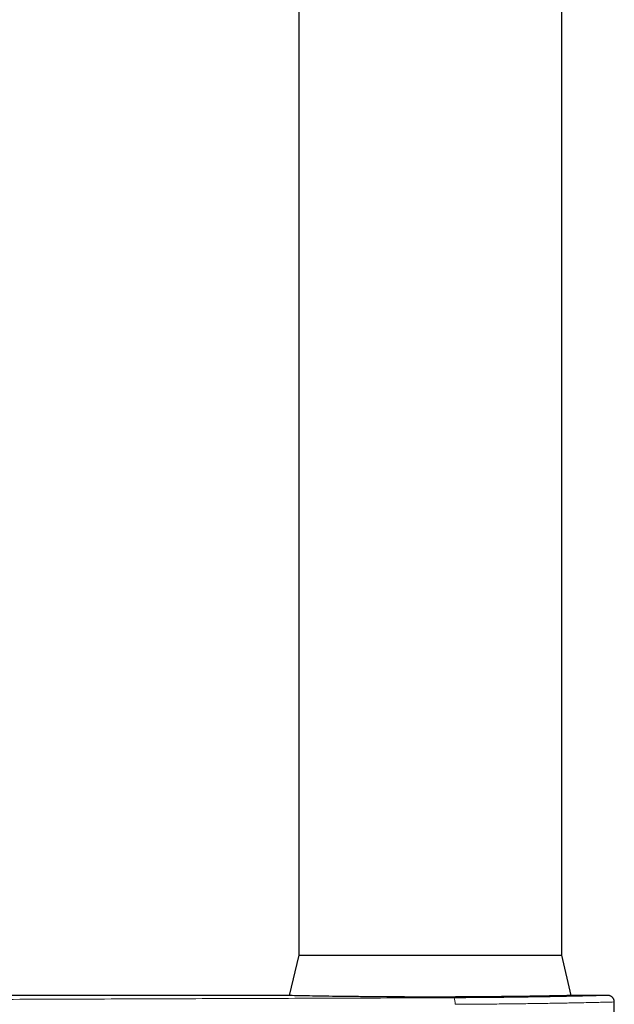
# Model space of a CAD drawing. Header units: millimetres. Extents: x 8 to 819, y 12 to 828.
# Tile 29 of 42: x 247 to 292, y 584 to 659. Entities that reach past the tile are written whole.
import ezdxf

# ---------------------------------------------------------------- set-up
doc = ezdxf.new("R2010")
doc.units = ezdxf.units.MM

msp = doc.modelspace()

# ---------------------------------------------------------------- linework, layer by layer
at = {"color": 7, "linetype": 'Continuous', "lineweight": 30}
for p, q in [((268.035, 699.987), (268.035, 587.987)), ((288.035, 587.987), (288.035, 699.987)), ((268.035, 587.987), (267.316, 584.923)), ((268.035, 587.987), (288.035, 587.987)), ((288.753, 584.923), (288.035, 587.987)), ((266.651, 584.937), (244.97, 584.937)), ((291.534, 584.937), (289.43, 584.937)), ((292.035, 575.637), (292.035, 584.437))]:
    msp.add_line(p, q, dxfattribs=at)
at = {"color": 252, "linetype": 'Continuous', "lineweight": 0}
msp.add_arc((278.88, 584.373), 1.045, 353.70184, 21.63425, dxfattribs=at)
at = {"color": 7, "linetype": 'Continuous', "lineweight": 30}
for points, knots in [([(279.222, 584.811), (278.728, 584.811), (277.741, 584.809), (276.254, 584.813), (274.795, 584.82), (273.39, 584.831), (272.073, 584.844), (270.862, 584.86), (269.771, 584.877), (268.817, 584.893), (268.015, 584.908), (267.373, 584.921), (266.924, 584.931), (266.669, 584.936), (266.656, 584.937), (266.651, 584.937)], [0, 0, 0, 0, 0.078139, 0.156133, 0.235314, 0.314061, 0.391526, 0.469031, 0.546522, 0.624053, 0.702984, 0.782151, 0.859769, 0.937233, 1, 1, 1, 1]), ([(289.43, 584.937), (289.422, 584.937), (289.405, 584.937), (289.239, 584.933), (288.938, 584.927), (288.462, 584.916), (287.767, 584.903), (286.907, 584.887), (285.898, 584.87), (284.749, 584.854), (283.478, 584.839), (282.118, 584.826), (280.692, 584.816), (279.712, 584.813), (279.222, 584.811)], [0, 0, 0, 0, 0.061296, 0.128307, 0.196439, 0.286417, 0.374966, 0.463657, 0.552218, 0.640801, 0.730938, 0.821438, 0.910614, 1, 1, 1, 1]), ([(292.035, 584.437), (292.034, 584.457), (292.033, 584.496), (292.022, 584.552), (292.008, 584.602), (291.99, 584.646), (291.97, 584.683), (291.951, 584.714), (291.933, 584.74), (291.911, 584.767), (291.881, 584.799), (291.836, 584.838), (291.785, 584.872), (291.728, 584.9), (291.668, 584.92), (291.603, 584.934), (291.558, 584.936), (291.535, 584.937)], [0, 0, 0, 0, 0.07644, 0.148642, 0.215494, 0.276084, 0.329719, 0.375905, 0.414315, 0.449965, 0.509879, 0.584213, 0.672244, 0.746453, 0.826658, 0.911654, 1, 1, 1, 1])]:
    msp.add_open_spline(points, degree=3, knots=knots, dxfattribs=at)
at = {"color": 252, "linetype": 'Continuous', "lineweight": 0}
for points, knots in [([(279.852, 584.758), (280.646, 584.762), (282.243, 584.77), (284.479, 584.795), (286.516, 584.825), (288.264, 584.859), (289.688, 584.89), (290.725, 584.916), (291.408, 584.934), (291.492, 584.936), (291.534, 584.937)], [0, 0, 0, 0, 0.124921, 0.251054, 0.376337, 0.500536, 0.624514, 0.750223, 0.875988, 1, 1, 1, 1]), ([(237.384, 584.604), (238.708, 584.609), (241.356, 584.618), (245.327, 584.632), (249.295, 584.646), (253.262, 584.66), (257.227, 584.675), (261.115, 584.689), (264.926, 584.703), (268.66, 584.717), (272.392, 584.731), (276.123, 584.744), (278.609, 584.753), (279.852, 584.758)], [0, 0, 0, 0, 0.093334, 0.186664, 0.27999, 0.373315, 0.46664, 0.559967, 0.647963, 0.735964, 0.823969, 0.911981, 1, 1, 1, 1]), ([(292.034, 584.437), (292.004, 584.436), (291.939, 584.434), (291.471, 584.421), (290.875, 584.407), (290.271, 584.393), (289.513, 584.377), (288.569, 584.358), (287.464, 584.338), (286.252, 584.319), (285.043, 584.303), (283.76, 584.287), (282.437, 584.274), (281.124, 584.264), (280.297, 584.26), (279.919, 584.258)], [0, 0, 0, 0, 0.104418, 0.222519, 0.286685, 0.354225, 0.425139, 0.499426, 0.582648, 0.659974, 0.731402, 0.796931, 0.875107, 0.942798, 1, 1, 1, 1])]:
    msp.add_open_spline(points, degree=3, knots=knots, dxfattribs=at)

doc.saveas('drawing.dxf')
